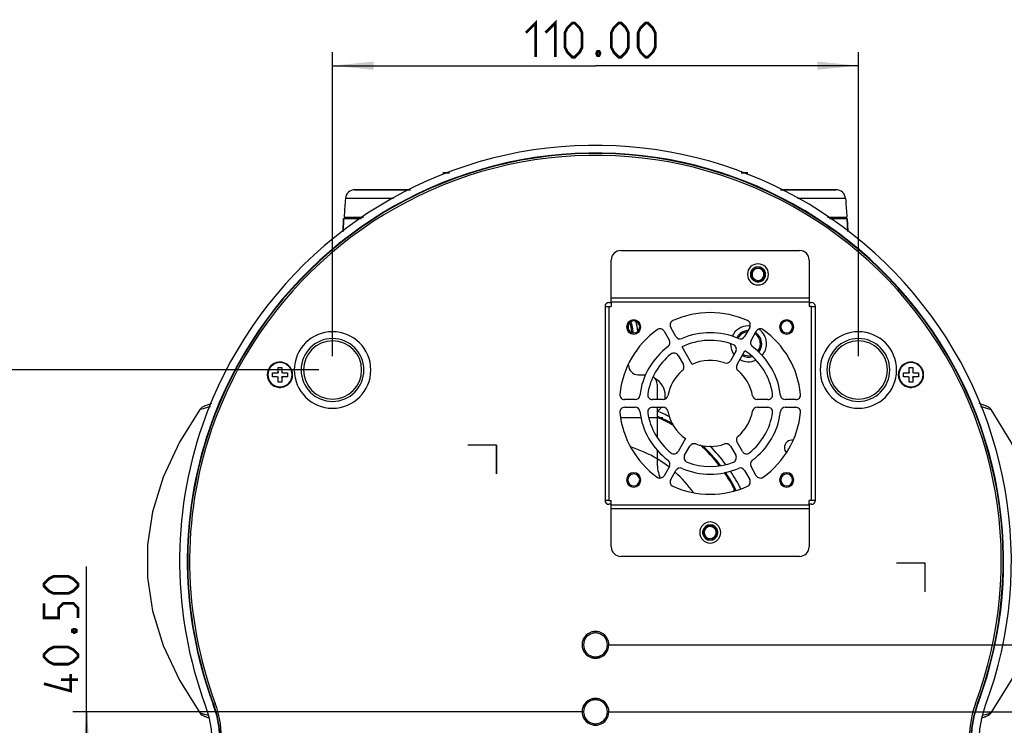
# Model space of a CAD drawing. Extents: x 0 to 420, y 0 to 297.
# Tile 5 of 42: x 59 to 131, y 45 to 96. Entities that reach past the tile are written whole.
import ezdxf

# ---------------------------------------------------------------- set-up
doc = ezdxf.new("R2010")
doc.units = 0
doc.header["$LTSCALE"] = 23.1
doc.layers.get('0').update_dxf_attribs({"linetype": 'CONTINUOUS'})
doc.layers.add('02___PRT_ALL_AXES', color=7, linetype='CONTINUOUS')
doc.layers.add('03___PRT_ALL_CURVES', color=7, linetype='CONTINUOUS')
doc.dimstyles.get("Standard").update_dxf_attribs({"dimtxt": 2.5, "dimasz": 2.5, "dimexe": 1.25, "dimexo": 0.625, "dimtad": 1, "dimcen": 2.5, "dimazin": 3, "dimtfac": 1, "dimtmove": 0, "dimatfit": 3})

# ---------------------------------------------------------------- blocks, each defined once
blk = doc.blocks.new('_FILLED')
at = {"color": 0, "linetype": 'BYBLOCK'}
blk.add_solid([(0, 0), (-1, 0.1), (-1, -0.1)], dxfattribs=at)
blk = doc.blocks.new('*D6')
at = {"color": 2, "linetype": 'CONTINUOUS'}
for p, q in [((81.94, 71.77), (81.94, 94.05)), ((120.44, 71.77), (120.44, 94.05)), ((81.94, 93.05), (101.19, 93.05)), ((120.44, 93.05), (101.19, 93.05))]:
    blk.add_line(p, q, dxfattribs=at)
at = {"color": 2, "linetype": 'CONTINUOUS', "xscale": 3, "yscale": 3, "zscale": 3, "rotation": 180}
blk.add_blockref('_FILLED', (81.94, 93.05), dxfattribs=at)
at = {"color": 2, "linetype": 'CONTINUOUS', "xscale": 3, "yscale": 3, "zscale": 3}
blk.add_blockref('_FILLED', (120.44, 93.05), dxfattribs=at)
blk = doc.blocks.new('*D7')
at = {"color": 2, "linetype": 'CONTINUOUS'}
for p, q in [((80.94, 70.77), (54.68, 70.77)), ((55.68, 70.77), (55.68, 51.17)), ((55.68, 31.57), (55.68, 51.17)), ((80.94, 31.57), (54.68, 31.57))]:
    blk.add_line(p, q, dxfattribs=at)
at = {"color": 2, "linetype": 'CONTINUOUS', "xscale": 3, "yscale": 3, "zscale": 3}
for p, rotation in [((55.68, 70.77), 90), ((55.68, 31.57), 270)]:
    blk.add_blockref('_FILLED', p, dxfattribs=dict(at, rotation=rotation))
blk = doc.blocks.new('*D9')
at = {"color": 2, "linetype": 'CONTINUOUS'}
for p, q in [((63.933, 38.657), (63.933, 56.373)), ((100.19, 45.745), (62.933, 45.745)), ((63.933, 45.745), (63.933, 38.657)), ((63.933, 31.57), (63.933, 38.657)), ((80.94, 31.57), (62.933, 31.57))]:
    blk.add_line(p, q, dxfattribs=at)
at = {"color": 2, "linetype": 'CONTINUOUS', "xscale": 3, "yscale": 3, "zscale": 3}
for p, rotation in [((63.933, 45.745), 90), ((63.933, 31.57), 270)]:
    blk.add_blockref('_FILLED', p, dxfattribs=dict(at, rotation=rotation))
blk = doc.blocks.new('*D10')
at = {"color": 2, "linetype": 'CONTINUOUS'}
for p, q in [((138.782, 50.645), (138.782, 54.645)), ((138.782, 54.645), (138.782, 48.195)), ((102.19, 50.645), (139.782, 50.645)), ((138.782, 36.6), (138.782, 48.195)), ((102.19, 45.745), (139.782, 45.745)), ((138.782, 45.745), (138.782, 36.6))]:
    blk.add_line(p, q, dxfattribs=at)
at = {"color": 2, "linetype": 'CONTINUOUS', "xscale": 3, "yscale": 3, "zscale": 3}
for p, rotation in [((138.782, 50.645), 270), ((138.782, 45.745), 90)]:
    blk.add_blockref('_FILLED', p, dxfattribs=dict(at, rotation=rotation))

msp = doc.modelspace()

# ---------------------------------------------------------------- linework, layer by layer
at = {"color": 7, "linetype": 'CONTINUOUS'}
for p, q in [((90.071, 85.212), (90.105, 85.212)), ((90.071, 85.193), (90.16, 85.193)), ((90.105, 85.212), (90.51, 85.212)), ((111.87, 85.212), (112.275, 85.212)), ((112.195, 85.212), (111.87, 85.212)), ((112.308, 85.212), (112.195, 85.212)), ((112.222, 85.193), (112.323, 85.193)), ((112.275, 85.212), (112.308, 85.212)), ((112.323, 85.193), (112.357, 85.193)), ((83.759, 83.965), (83.579, 83.965)), ((87.64, 83.965), (83.759, 83.965)), ((118.608, 83.965), (114.739, 83.965)), ((118.498, 83.965), (118.608, 83.965)), ((118.621, 83.965), (118.608, 83.965)), ((118.608, 83.965), (118.792, 83.965)), ((118.801, 83.965), (118.621, 83.965)), ((82.752, 81.865), (82.713, 80.906)), ((82.714, 80.906), (82.751, 81.826)), ((82.751, 81.826), (82.752, 81.865)), ((82.752, 81.865), (82.857, 81.865)), ((82.787, 81.97), (82.93, 81.97)), ((82.857, 81.865), (82.857, 81.97)), ((82.857, 81.865), (82.857, 81.97)), ((82.857, 81.865), (84.06, 81.865)), ((82.93, 81.97), (83.219, 81.97)), ((83.219, 81.97), (83.312, 81.97)), ((83.312, 81.97), (83.341, 81.97)), ((83.341, 81.97), (83.345, 81.97)), ((83.345, 81.97), (83.489, 81.97)), ((83.489, 81.97), (84.208, 81.97)), ((118.172, 81.97), (118.755, 81.97)), ((118.319, 81.865), (119.523, 81.865)), ((118.755, 81.97), (118.891, 81.97)), ((118.891, 81.97), (119.034, 81.97)), ((119.034, 81.97), (119.038, 81.97)), ((119.038, 81.97), (119.068, 81.97)), ((119.068, 81.97), (119.161, 81.97)), ((119.161, 81.97), (119.449, 81.97)), ((119.449, 81.97), (119.593, 81.97)), ((119.523, 81.865), (119.523, 81.97)), ((119.523, 81.865), (119.628, 81.865)), ((119.627, 81.865), (119.666, 80.906)), ((119.666, 80.906), (119.628, 81.865)), ((103.045, 79.52), (116.135, 79.52)), ((102.345, 76.02), (102.345, 78.82)), ((116.835, 78.82), (116.835, 76.02)), ((102.17, 75.705), (102.345, 75.705)), ((116.835, 76.02), (102.345, 76.02)), ((102.345, 75.74), (102.345, 76.02)), ((102.345, 75.74), (102.345, 75.425)), ((116.835, 75.74), (102.345, 75.74)), ((116.835, 76.02), (116.835, 75.74)), ((116.835, 75.74), (116.835, 75.425)), ((116.835, 75.705), (117.01, 75.705)), ((101.89, 75.425), (101.89, 61.215)), ((101.89, 75.425), (102.17, 75.425)), ((102.17, 75.425), (102.345, 75.425)), ((102.17, 75.425), (102.17, 61.215)), ((117.01, 75.425), (116.835, 75.425)), ((117.01, 75.425), (117.29, 75.425)), ((117.01, 61.215), (117.01, 75.425)), ((117.29, 61.215), (117.29, 75.425)), ((103.612, 73.92), (103.612, 74.135)), ((103.612, 73.704), (103.612, 73.92)), ((106.213, 73.608), (106.6, 72.937)), ((107.085, 73.217), (106.698, 73.888)), ((112.481, 73.888), (112.094, 73.217)), ((112.579, 72.937), (112.966, 73.608)), ((108.263, 71.177), (107.526, 72.453)), ((111.459, 72.117), (111.069, 71.441)), ((111.554, 71.161), (112.138, 72.173)), ((107.236, 71.837), (107.626, 71.161)), ((77.95, 70.962), (78.09, 70.962)), ((77.95, 70.626), (77.95, 70.962)), ((78.09, 70.962), (78.23, 70.962)), ((78.23, 70.962), (78.23, 70.626)), ((103.612, 71.12), (103.612, 71.224)), ((124.15, 70.962), (124.29, 70.962)), ((124.15, 70.626), (124.15, 70.962)), ((124.29, 70.962), (124.43, 70.962)), ((124.43, 70.962), (124.43, 70.626)), ((77.547, 70.56), (77.883, 70.56)), ((77.547, 70.28), (77.547, 70.56)), ((77.883, 70.28), (77.547, 70.28)), ((77.883, 70.56), (77.95, 70.56)), ((77.883, 70.28), (77.95, 70.28)), ((77.95, 70.626), (77.95, 70.56)), ((77.95, 70.213), (77.95, 70.28)), ((77.95, 69.877), (77.95, 70.213)), ((78.23, 70.626), (78.23, 70.56)), ((78.297, 70.56), (78.23, 70.56)), ((78.23, 70.213), (78.23, 70.28)), ((78.297, 70.28), (78.23, 70.28)), ((78.23, 70.213), (78.23, 69.877)), ((78.297, 70.56), (78.632, 70.56)), ((78.632, 70.28), (78.297, 70.28)), ((78.632, 70.56), (78.632, 70.28)), ((104.312, 70.42), (104.864, 70.42)), ((123.747, 70.56), (124.083, 70.56)), ((123.747, 70.28), (123.747, 70.56)), ((124.083, 70.28), (123.747, 70.28)), ((124.083, 70.56), (124.15, 70.56)), ((124.083, 70.28), (124.15, 70.28)), ((124.15, 70.626), (124.15, 70.56)), ((124.15, 70.213), (124.15, 70.28)), ((124.15, 69.877), (124.15, 70.213)), ((124.43, 70.626), (124.43, 70.56)), ((124.497, 70.56), (124.43, 70.56)), ((124.43, 70.213), (124.43, 70.28)), ((124.497, 70.28), (124.43, 70.28)), ((124.43, 70.213), (124.43, 69.877)), ((124.497, 70.56), (124.832, 70.56)), ((124.832, 70.28), (124.497, 70.28)), ((124.832, 70.56), (124.832, 70.28)), ((78.09, 69.877), (77.95, 69.877)), ((78.23, 69.877), (78.09, 69.877)), ((105.712, 69.72), (105.712, 68.6)), ((124.29, 69.877), (124.15, 69.877)), ((124.43, 69.877), (124.29, 69.877)), ((104.096, 68.6), (103.321, 68.6)), ((106.147, 68.6), (105.366, 68.6)), ((113.813, 68.6), (113.033, 68.6)), ((115.858, 68.6), (115.084, 68.6)), ((72.229, 67.869), (72.229, 67.869)), ((103.321, 68.04), (104.096, 68.04)), ((105.366, 68.04), (106.147, 68.04)), ((105.712, 68.04), (105.712, 65.822)), ((113.033, 68.04), (113.813, 68.04)), ((115.084, 68.04), (115.858, 68.04)), ((129.331, 68.297), (129.293, 68.31)), ((130.151, 67.869), (130.151, 67.869)), ((107.779, 65.742), (107.236, 64.802)), ((105.712, 64.903), (105.712, 63.945)), ((107.721, 64.522), (108.111, 65.198)), ((111.069, 65.198), (111.459, 64.522)), ((111.944, 64.802), (111.554, 65.478)), ((106.6, 63.702), (106.213, 63.031)), ((112.966, 63.031), (112.579, 63.702)), ((106.698, 62.751), (107.085, 63.422)), ((112.094, 63.422), (112.481, 62.751)), ((111.331, 61.912), (111.34, 62.011)), ((102.17, 61.215), (101.89, 61.215)), ((102.17, 61.215), (102.345, 61.215)), ((102.345, 60.935), (102.17, 60.935)), ((102.345, 60.9), (102.345, 61.215)), ((102.345, 60.62), (102.345, 60.9)), ((102.345, 60.9), (116.835, 60.9)), ((102.345, 60.62), (116.835, 60.62)), ((102.345, 57.82), (102.345, 60.62)), ((116.835, 60.9), (116.835, 61.215)), ((117.01, 61.215), (116.835, 61.215)), ((117.01, 60.935), (116.835, 60.935)), ((116.835, 60.9), (116.835, 60.62)), ((116.835, 60.62), (116.835, 57.82)), ((117.29, 61.215), (117.01, 61.215)), ((116.135, 57.12), (103.045, 57.12)), ((73.153, 46.423), (73.184, 46.434)), ((73.153, 46.423), (73.187, 46.311)), ((73.184, 46.434), (73.219, 46.321)), ((129.161, 46.321), (129.195, 46.434)), ((129.193, 46.311), (129.227, 46.423)), ((129.227, 46.423), (129.195, 46.434)), ((72.229, 45.67), (72.229, 45.67)), ((130.151, 45.67), (130.151, 45.67))]:
    msp.add_line(p, q, dxfattribs=at)
at = {"color": 4, "linetype": 'CONTINUOUS'}
for p, q in [((93.955, 65.257), (91.855, 65.257)), ((93.955, 65.257), (93.955, 63.157)), ((93.955, 63.157), (93.955, 65.257)), ((125.34, 56.63), (123.24, 56.63)), ((125.34, 54.53), (125.34, 56.63))]:
    msp.add_line(p, q, dxfattribs=at)
at = {"color": 2, "linetype": 'CONTINUOUS', "const_width": 0.2}
for points in [[(96.1, 95.461), (96.815, 96.175), (96.815, 93.675)], [(97.529, 95.461), (98.243, 96.175), (98.243, 93.675)], [(98.958, 94.39), (98.958, 95.461), (99.136, 95.818), (99.493, 96.175), (99.672, 96.175), (100.029, 95.818), (100.208, 95.461), (100.208, 94.39), (100.029, 94.033), (99.672, 93.675), (99.493, 93.675), (99.136, 94.033), (98.958, 94.39)], [(102.35, 94.39), (102.35, 95.461), (102.529, 95.818), (102.886, 96.175), (103.065, 96.175), (103.422, 95.818), (103.6, 95.461), (103.6, 94.39), (103.422, 94.033), (103.065, 93.675), (102.886, 93.675), (102.529, 94.033), (102.35, 94.39)], [(104.315, 94.39), (104.315, 95.461), (104.493, 95.818), (104.85, 96.175), (105.029, 96.175), (105.386, 95.818), (105.565, 95.461), (105.565, 94.39), (105.386, 94.033), (105.029, 93.675), (104.85, 93.675), (104.493, 94.033), (104.315, 94.39)], [(101.458, 94.092), (101.517, 93.973), (101.517, 93.914), (101.458, 93.794), (101.339, 93.794), (101.279, 93.914), (101.279, 93.973), (101.339, 94.092), (101.458, 94.092)], [(62.593, 54.408), (61.522, 54.408), (61.165, 54.587), (60.808, 54.944), (60.808, 55.123), (61.165, 55.48), (61.522, 55.658), (62.593, 55.658), (62.95, 55.48), (63.308, 55.123), (63.308, 54.944), (62.95, 54.587), (62.593, 54.408)], [(63.308, 52.623), (63.308, 53.337), (62.95, 53.694), (62.236, 53.694), (61.879, 53.337), (61.879, 52.623), (60.808, 52.623), (60.808, 53.694)], [(62.891, 51.73), (63.01, 51.789), (63.069, 51.789), (63.188, 51.73), (63.188, 51.611), (63.069, 51.551), (63.01, 51.551), (62.891, 51.611), (62.891, 51.73)], [(62.593, 49.23), (61.522, 49.23), (61.165, 49.408), (60.808, 49.765), (60.808, 49.944), (61.165, 50.301), (61.522, 50.48), (62.593, 50.48), (62.95, 50.301), (63.308, 49.944), (63.308, 49.765), (62.95, 49.408), (62.593, 49.23)], [(62.772, 48.515), (62.772, 47.265), (60.808, 47.801)], [(63.308, 48.099), (62.058, 48.099)]]:
    msp.add_lwpolyline(points, dxfattribs=at)
at = {"color": 7, "linetype": 'CONTINUOUS'}
for points in [[(90.023, 85.193), (90.057, 85.193), (90.071, 85.193)], [(90.097, 85.212), (90.071, 85.212), (90.071, 85.212)], [(90.51, 85.212), (90.184, 85.212), (90.097, 85.212)], [(90.16, 85.193), (90.329, 85.193), (90.456, 85.193)], [(111.923, 85.193), (112.055, 85.193), (112.222, 85.193)], [(83.579, 83.965), (83.588, 83.965), (83.882, 83.965)], [(83.882, 83.965), (84.585, 83.965), (85.68, 83.965), (87.143, 83.965), (87.64, 83.965)], [(114.739, 83.965), (115.237, 83.965), (116.699, 83.965), (117.795, 83.965), (118.498, 83.965)], [(83.876, 83.317), (83.76, 83.317), (83.351, 83.317), (83.068, 83.317), (82.913, 83.317), (82.881, 83.317)], [(86.4, 83.317), (85.709, 83.317), (84.943, 83.317), (84.292, 83.317), (83.876, 83.317)], [(118.503, 83.317), (118.087, 83.317), (117.436, 83.317), (116.671, 83.317), (115.98, 83.317)], [(119.499, 83.317), (119.467, 83.317), (119.312, 83.317), (119.028, 83.317), (118.619, 83.317), (118.503, 83.317)], [(72.229, 67.87), (70.739, 65.48), (69.543, 62.923), (68.765, 60.394), (68.396, 57.961), (68.396, 55.566), (68.767, 53.134), (69.547, 50.606), (70.745, 48.049), (72.229, 45.669)], [(73.086, 68.31), (73.078, 68.307), (72.986, 68.276), (72.903, 68.247), (72.827, 68.221), (72.759, 68.196), (72.699, 68.174), (72.645, 68.154), (72.597, 68.135), (72.553, 68.117), (72.51, 68.098), (72.463, 68.075), (72.402, 68.038), (72.319, 67.973), (72.229, 67.87)], [(72.229, 67.869), (72.285, 67.894), (72.487, 67.958), (72.851, 68.065), (73, 68.107)], [(130.15, 67.87), (130.071, 67.963), (129.989, 68.03), (129.924, 68.071), (129.874, 68.096), (129.831, 68.115), (129.789, 68.133), (129.742, 68.151), (129.691, 68.171), (129.633, 68.192), (129.568, 68.215), (129.496, 68.24), (129.417, 68.268), (129.331, 68.297)], [(129.38, 68.107), (129.53, 68.065), (129.893, 67.958), (130.095, 67.894), (130.151, 67.869)], [(130.15, 45.669), (131.64, 48.059), (132.837, 50.616), (133.615, 53.145), (133.984, 55.578), (133.983, 57.973), (133.612, 60.405), (132.832, 62.933), (131.635, 65.49), (130.15, 67.87)], [(72.623, 46.228), (72.884, 45.366), (73.044, 44.472), (73.097, 43.572)], [(73.187, 46.311), (73.434, 45.495), (73.605, 44.541), (73.662, 43.574)], [(73.219, 46.321), (73.467, 45.503), (73.638, 44.545), (73.677, 43.891)], [(128.703, 43.891), (128.741, 44.545), (128.913, 45.503), (129.161, 46.321)], [(128.718, 43.574), (128.775, 44.541), (128.945, 45.495), (129.193, 46.311)], [(129.283, 43.572), (129.335, 44.472), (129.495, 45.366), (129.757, 46.228)], [(72.852, 45.474), (72.85, 45.474), (72.486, 45.581), (72.285, 45.645), (72.229, 45.67)], [(72.229, 45.669), (72.309, 45.576), (72.39, 45.509), (72.456, 45.468), (72.505, 45.443), (72.548, 45.424), (72.591, 45.406), (72.637, 45.388), (72.689, 45.368), (72.747, 45.347), (72.812, 45.324), (72.884, 45.299), (72.897, 45.294)], [(129.482, 45.294), (129.552, 45.318), (129.62, 45.343), (129.681, 45.365), (129.735, 45.385), (129.782, 45.404), (129.826, 45.422), (129.869, 45.441), (129.916, 45.464), (129.978, 45.501), (130.061, 45.566), (130.15, 45.669)], [(130.151, 45.67), (130.095, 45.645), (129.893, 45.581), (129.529, 45.474), (129.528, 45.474)]]:
    msp.add_lwpolyline(points, dxfattribs=at)
for centre, radius, start, end in [((101.19, 56.77), 30.45, 339.7454, 160.88778), ((101.19, 56.77), 29.885, 339.7436, 160.87917), ((101.19, 56.77), 29.852, 339.7436, 160.87911), ((101.19, 56.77), 29.715, 339.4991, 161.0363), ((90.071, 85.142), 0.07, 111.74968, 133.5), ((90.071, 85.142), 0.07, 90, 111.74968), ((112.308, 85.142), 0.07, 68.25032, 90), ((112.308, 85.142), 0.07, 46.5, 68.25032), ((83.579, 83.265), 0.7, 89.99992, 175.71332), ((118.801, 83.265), 0.7, 4.28668, 90.00009), ((103.045, 78.82), 0.7, 90, 180), ((116.135, 78.82), 0.7, 0, 90), ((113.09, 77.77), 0.77, 0, 180), ((113.09, 77.77), 0.56, 167.62605, 180), ((113.09, 77.77), 0.56, 12.31832, 167.62605), ((113.09, 77.77), 0.525, 164.99979, 180), ((113.09, 77.77), 0.525, 149.41386, 164.99979), ((113.09, 77.77), 0.525, 35.23035, 149.41386), ((113.09, 77.77), 0.438, 157.36503, 180), ((113.09, 77.77), 0.438, 132.26793, 157.36503), ((113.09, 77.77), 0.438, 44.03829, 132.26793), ((113.09, 77.77), 0.438, 26.42202, 44.03829), ((113.09, 77.77), 0.438, 0, 26.42202), ((113.09, 77.77), 0.525, 17.61576, 35.23035), ((113.09, 77.77), 0.525, 0, 17.61576), ((113.09, 77.77), 0.56, 0, 12.31832), ((113.09, 77.77), 0.77, 180, 360), ((113.09, 77.77), 0.56, 180, 192.31832), ((113.09, 77.77), 0.56, 192.31832, 347.62605), ((113.09, 77.77), 0.525, 180, 197.61576), ((113.09, 77.77), 0.525, 197.61576, 215.23035), ((113.09, 77.77), 0.438, 180, 206.42202), ((113.09, 77.77), 0.525, 215.23035, 329.41386), ((113.09, 77.77), 0.438, 206.42202, 224.03829), ((113.09, 77.77), 0.438, 224.03829, 312.26793), ((113.09, 77.77), 0.438, 312.26793, 337.36503), ((113.09, 77.77), 0.438, 337.36503, 360), ((113.09, 77.77), 0.525, 329.41386, 344.99979), ((113.09, 77.77), 0.525, 344.99979, 360), ((113.09, 77.77), 0.56, 347.62605, 360), ((102.17, 75.425), 0.28, 90, 180), ((117.01, 75.425), 0.28, 0, 90), ((103.99, 73.92), 0.525, 0, 180), ((103.99, 73.92), 0.438, 0, 180), ((102.096, 73.56), 1.845, 0, 23.67109), ((102.096, 73.56), 2.193, 1.03421, 20.67563), ((107.001, 74.063), 0.35, 114.26083, 210), ((109.59, 68.32), 6.65, 65.73917, 114.26083), ((112.178, 74.063), 0.35, 330, 65.73917), ((115.19, 73.92), 0.525, 0, 180), ((115.19, 73.92), 0.438, 0, 180), ((81.94, 70.77), 2.8, 0, 180), ((109.59, 68.32), 6.65, 125.73917, 174.26083), ((103.99, 73.92), 0.525, 180, 360), ((103.99, 73.92), 0.438, 180, 360), ((102.096, 73.56), 1.75, 0, 22.98123), ((102.096, 73.56), 1.75, 358.38613, 360), ((102.096, 73.56), 1.845, 357.69655, 360), ((105.91, 73.433), 0.35, 30, 125.73917), ((112.393, 72.685), 1.318, 90.0602, 155.36038), ((112.393, 72.685), 0.97, 93.02729, 149.98016), ((112.393, 72.685), 0.875, 97.4031, 143.88615), ((112.393, 72.685), 1.318, 85.55948, 90.0602), ((112.393, 72.685), 1.318, 84.49764, 85.55948), ((113.27, 73.433), 0.35, 54.26083, 150), ((112.393, 72.685), 1.318, 44.51816, 54.98325), ((112.393, 72.685), 1.318, 0, 44.51816), ((109.59, 68.32), 6.65, 5.73917, 54.26083), ((115.19, 73.92), 0.525, 180, 360), ((115.19, 73.92), 0.438, 180, 360), ((120.44, 70.77), 2.8, 0, 180), ((81.94, 70.77), 2.3, 0, 180), ((81.94, 70.77), 2.131, 0, 180), ((106.297, 72.762), 0.35, 306.54157, 30), ((107.388, 73.392), 0.35, 210, 293.45843), ((109.59, 68.32), 4.62, 68.48445, 116.5254), ((109.59, 68.32), 5.18, 66.54157, 113.45843), ((112.393, 72.685), 0.97, 149.98016, 153.15854), ((112.393, 72.685), 0.875, 143.88615, 152.48246), ((111.791, 73.392), 0.35, 246.54157, 330), ((112.882, 72.762), 0.35, 150, 233.45843), ((112.393, 72.685), 0.875, 0, 57.68728), ((112.393, 72.685), 0.97, 0, 57.92576), ((120.44, 70.77), 2.3, 0, 180), ((120.44, 70.77), 2.131, 0, 180), ((109.59, 68.32), 5.18, 126.54157, 173.45843), ((112.393, 72.685), 1.318, 180, 216.30778), ((111.156, 72.292), 0.35, 330, 68.48445), ((112.393, 72.685), 0.97, 192.63925, 202.06281), ((109.59, 68.32), 4.62, 8.48445, 56.5254), ((109.59, 68.32), 5.18, 6.54157, 53.45843), ((112.393, 72.685), 0.875, 321.31332, 360), ((112.393, 72.685), 0.97, 321.16666, 360), ((112.393, 72.685), 1.318, 319.18285, 360), ((109.59, 68.32), 4.62, 128.48445, 171.51555), ((106.933, 71.662), 0.35, 30, 128.48445), ((109.59, 68.32), 3.15, 70.36976, 114.90031), ((110.766, 71.616), 0.35, 250.36976, 330), ((112.393, 72.685), 1.318, 241.51263, 294.33432), ((112.393, 72.685), 0.97, 242.07345, 286.69986), ((112.393, 72.685), 0.875, 242.28877, 282.05572), ((78.09, 70.42), 0.927, 94.68788, 265.1862), ((78.09, 70.42), 0.927, 94.65575, 265.22491), ((78.09, 70.42), 0.889, 90, 270), ((78.09, 70.42), 0.927, 90, 94.65575), ((78.09, 70.42), 0.927, 82.09744, 90), ((78.09, 70.42), 0.889, 270, 90), ((78.09, 70.42), 0.927, 277.31743, 82.09744), ((81.94, 70.77), 2.8, 180, 360), ((81.94, 70.77), 2.3, 180, 360), ((81.94, 70.77), 2.131, 180, 360), ((104.312, 71.12), 0.7, 180, 270), ((109.59, 68.32), 3.15, 130.36976, 169.63024), ((107.323, 70.986), 0.35, 310.36976, 30), ((111.857, 70.986), 0.35, 150, 229.63024), ((109.59, 68.32), 3.15, 10.36976, 49.63024), ((120.44, 70.77), 2.8, 180, 360), ((120.44, 70.77), 2.3, 180, 360), ((120.44, 70.77), 2.131, 180, 360), ((124.29, 70.42), 0.927, 94.68788, 265.1862), ((124.29, 70.42), 0.927, 94.65575, 265.22491), ((124.29, 70.42), 0.889, 90, 270), ((124.29, 70.42), 0.927, 90, 94.65575), ((124.29, 70.42), 0.927, 82.09744, 90), ((124.29, 70.42), 0.889, 270, 90), ((124.29, 70.42), 0.927, 277.31743, 82.09744), ((78.09, 70.42), 0.25, 124.098, 145.902), ((78.09, 70.42), 0.25, 214.098, 235.902), ((78.09, 70.42), 0.25, 34.098, 55.902), ((78.09, 70.42), 0.25, 304.098, 325.902), ((105.012, 69.72), 0.7, 0, 54.86552), ((124.29, 70.42), 0.25, 124.098, 145.902), ((124.29, 70.42), 0.25, 214.098, 235.902), ((124.29, 70.42), 0.25, 34.098, 55.902), ((124.29, 70.42), 0.25, 304.098, 325.902), ((78.09, 70.42), 0.927, 265.1862, 270), ((78.09, 70.42), 0.927, 265.22491, 270), ((78.09, 70.42), 0.927, 270, 277.39626), ((78.09, 70.42), 0.927, 270, 277.31743), ((124.29, 70.42), 0.927, 265.1862, 270), ((124.29, 70.42), 0.927, 265.22491, 270), ((124.29, 70.42), 0.927, 270, 277.39626), ((124.29, 70.42), 0.927, 270, 277.31743), ((103.321, 68.95), 0.35, 174.26083, 270), ((104.096, 68.95), 0.35, 270, 353.45843), ((105.366, 68.95), 0.35, 171.51555, 270), ((106.147, 68.95), 0.35, 270, 349.63024), ((113.033, 68.95), 0.35, 190.36976, 270), ((113.813, 68.95), 0.35, 270, 8.48445), ((115.084, 68.95), 0.35, 186.54157, 270), ((115.858, 68.95), 0.35, 270, 5.73917), ((103.321, 67.69), 0.35, 90, 185.73917), ((104.096, 67.69), 0.35, 6.54157, 90), ((105.366, 67.69), 0.35, 90, 188.48445), ((106.147, 67.69), 0.35, 10.36976, 90), ((113.033, 67.69), 0.35, 90, 169.63024), ((113.813, 67.69), 0.35, 351.51555, 90), ((115.084, 67.69), 0.35, 90, 173.45843), ((115.858, 67.69), 0.35, 354.26083, 90), ((109.59, 68.32), 6.65, 185.73917, 234.26083), ((109.59, 68.32), 5.18, 186.54157, 233.45843), ((109.59, 68.32), 4.62, 188.48445, 231.51555), ((101.19, 56.77), 11.533, 60.50605, 66.89601), ((101.19, 56.77), 11.882, 62.76026, 67.59166), ((101.19, 56.77), 11.458, 60.12981, 66.67043), ((109.59, 68.32), 3.15, 190.36976, 234.90031), ((109.59, 68.32), 3.15, 310.36976, 349.63024), ((109.59, 68.32), 4.62, 308.48445, 351.51555), ((109.59, 68.32), 5.18, 306.54157, 353.45843), ((109.59, 68.32), 6.65, 305.73917, 354.26083), ((101.19, 56.77), 30.45, 160.88778, 200.2546), ((101.19, 56.77), 29.885, 161.05709, 200.2564), ((101.19, 56.77), 29.852, 161.05286, 200.2564), ((101.19, 56.77), 29.715, 161.0363, 200.5009), ((101.19, 56.77), 29.885, 160.87917, 161.05709), ((101.19, 56.77), 29.852, 160.87911, 161.05286), ((111.857, 65.653), 0.35, 130.36976, 210), ((108.414, 65.023), 0.35, 70.36976, 150), ((109.59, 68.32), 3.15, 250.36976, 289.63024), ((101.19, 56.77), 11.458, 37.69739, 48.07753), ((101.19, 56.77), 11.533, 37.42768, 47.15047), ((101.19, 56.77), 11.882, 36.61153, 45.15281), ((110.766, 65.023), 0.35, 30, 109.63024), ((106.933, 64.977), 0.35, 231.51555, 330), ((108.024, 64.347), 0.35, 150, 248.48445), ((111.156, 64.347), 0.35, 291.51555, 30), ((112.247, 64.977), 0.35, 210, 308.48445), ((108.512, 63.945), 2.8, 180, 202.87493), ((106.297, 63.877), 0.35, 330, 53.45843), ((107.388, 63.247), 0.35, 66.54157, 150), ((109.59, 68.32), 5.18, 246.54157, 293.45843), ((109.59, 68.32), 4.62, 248.48445, 291.51555), ((111.791, 63.247), 0.35, 30, 113.45843), ((112.882, 63.877), 0.35, 126.54157, 210), ((103.99, 62.72), 0.525, 0, 180), ((103.99, 62.72), 0.525, 180, 360), ((103.99, 62.72), 0.438, 0, 180), ((103.99, 62.72), 0.438, 180, 360), ((105.91, 63.206), 0.35, 234.26083, 330), ((107.001, 62.576), 0.35, 150, 245.73917), ((101.19, 56.77), 11.458, 26.83241, 34.58257), ((101.19, 56.77), 11.533, 26.72872, 34.41137), ((101.19, 56.77), 11.882, 26.49673, 33.75238), ((112.178, 62.576), 0.35, 294.26083, 30), ((113.27, 63.206), 0.35, 210, 305.73917), ((115.19, 62.72), 0.525, 0, 180), ((115.19, 62.72), 0.525, 180, 360), ((115.19, 62.72), 0.438, 0, 180), ((115.19, 62.72), 0.438, 180, 360), ((109.59, 68.32), 6.65, 245.73917, 294.26083), ((102.17, 61.215), 0.28, 180, 270), ((117.01, 61.215), 0.28, 270, 360), ((109.59, 58.87), 0.77, 0, 180), ((109.59, 58.87), 0.56, 12.31832, 167.62605), ((109.59, 58.87), 0.525, 149.41386, 164.99979), ((109.59, 58.87), 0.525, 35.23035, 149.41386), ((109.59, 58.87), 0.438, 132.26793, 157.36503), ((109.59, 58.87), 0.438, 44.03829, 132.26793), ((109.59, 58.87), 0.438, 26.42202, 44.03829), ((109.59, 58.87), 0.525, 17.61576, 35.23035), ((109.59, 58.87), 0.77, 180, 360), ((109.59, 58.87), 0.56, 167.62605, 180), ((109.59, 58.87), 0.56, 180, 192.31832), ((109.59, 58.87), 0.56, 192.31832, 347.62605), ((109.59, 58.87), 0.525, 164.99979, 180), ((109.59, 58.87), 0.525, 180, 197.61576), ((109.59, 58.87), 0.525, 197.61576, 215.23035), ((109.59, 58.87), 0.438, 157.36503, 180), ((109.59, 58.87), 0.438, 180, 206.42202), ((109.59, 58.87), 0.525, 215.23035, 329.41386), ((109.59, 58.87), 0.438, 206.42202, 224.03829), ((109.59, 58.87), 0.438, 224.03829, 312.26793), ((109.59, 58.87), 0.438, 312.26793, 337.36503), ((109.59, 58.87), 0.438, 0, 26.42202), ((109.59, 58.87), 0.438, 337.36503, 360), ((109.59, 58.87), 0.525, 329.41386, 344.99979), ((109.59, 58.87), 0.525, 0, 17.61576), ((109.59, 58.87), 0.525, 344.99979, 360), ((109.59, 58.87), 0.56, 0, 12.31832), ((109.59, 58.87), 0.56, 347.62605, 360), ((103.045, 57.82), 0.7, 180, 270), ((116.135, 57.82), 0.7, 270, 360), ((101.19, 50.645), 0.98, 105.74174, 254.053), ((101.19, 50.645), 0.875, 105.80468, 254.04149), ((101.19, 50.645), 0.98, 90, 105.74174), ((101.19, 50.645), 0.875, 90, 105.80468), ((101.19, 50.645), 0.98, 74.053, 90), ((101.19, 50.645), 0.875, 74.04149, 90), ((101.19, 50.645), 0.875, 285.80468, 74.04149), ((101.19, 50.645), 0.98, 285.74174, 74.053), ((101.19, 50.645), 0.875, 254.04149, 270), ((101.19, 50.645), 0.875, 270, 285.80468), ((101.19, 50.645), 0.98, 254.053, 270), ((101.19, 50.645), 0.98, 270, 285.74174), ((66.767, 43.899), 7.035, 0, 20.5009), ((101.19, 45.745), 0.98, 105.74174, 254.053), ((101.19, 45.745), 0.875, 105.80468, 254.04149), ((101.19, 45.745), 0.98, 90, 105.74174), ((101.19, 45.745), 0.875, 90, 105.80468), ((101.19, 45.745), 0.98, 74.053, 90), ((101.19, 45.745), 0.875, 74.04149, 90), ((101.19, 45.745), 0.875, 285.80468, 74.04149), ((101.19, 45.745), 0.98, 285.74174, 74.053), ((135.612, 43.899), 7.035, 159.4991, 180), ((101.19, 45.745), 0.98, 254.053, 270), ((101.19, 45.745), 0.875, 254.04149, 270), ((101.19, 45.745), 0.875, 270, 285.80468), ((101.19, 45.745), 0.98, 270, 285.74174)]:
    msp.add_arc(centre, radius, start, end, dxfattribs=at)
at = {"layer": '02___PRT_ALL_AXES', "color": 7, "linetype": 'CONTINUOUS'}
for p, q in [((82.751, 81.826), (82.721, 80.911)), ((82.752, 81.865), (82.751, 81.826))]:
    msp.add_line(p, q, dxfattribs=at)
for points in [[(82.881, 83.317), (82.87, 83.167), (82.859, 83.017), (82.848, 82.868), (82.837, 82.718), (82.827, 82.568), (82.816, 82.419), (82.806, 82.269), (82.796, 82.119), (82.787, 81.97)], [(119.499, 83.317), (119.51, 83.167), (119.521, 83.017), (119.532, 82.868), (119.542, 82.718), (119.553, 82.568), (119.563, 82.419), (119.573, 82.269), (119.583, 82.119), (119.593, 81.97)]]:
    msp.add_lwpolyline(points, dxfattribs=at)
for start, end in [(82.4454, 180), (180, 221.6936)]:
    msp.add_arc((115.587, 65.082), 0.56, start, end, dxfattribs=at)
at = {"layer": '03___PRT_ALL_CURVES', "color": 4, "linetype": 'CONTINUOUS'}
for p, q in [((104.528, 67.27), (103.035, 67.27)), ((105.712, 67.27), (105.104, 67.27)), ((106.13, 67.27), (105.712, 67.27))]:
    msp.add_line(p, q, dxfattribs=at)
for centre, radius, start, end in [((104.903, 68.897), 1.4, 0, 60.89972), ((104.903, 68.897), 1.4, 348.91777, 360), ((104.903, 68.897), 1.4, 305.2988, 322.2221), ((101.19, 56.77), 8.75, 58.87398, 72.87563), ((101.19, 56.77), 8.75, 52.02452, 58.87398), ((101.19, 56.77), 8.75, 34.99174, 48.26332)]:
    msp.add_arc(centre, radius, start, end, dxfattribs=at)

# ---------------------------------------------------------------- dimensions: what is measured, and where the dimension line sits
at = {"color": 2, "linetype": 'CONTINUOUS'}
for base, p1, p2, angle, picture, middle in [((81.94, 93.05), (120.44, 71.77), (81.94, 71.77), 180, '*D6', (96.1, 93.675)), ((55.68, 31.57), (80.94, 70.77), (80.94, 31.57), 270, '*D7', (55.055, 46.08)), ((63.932543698, 31.569507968), (100.189765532, 45.744507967), (80.939765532, 31.569507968), 270, '*D9', (63.307543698, 47.265466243)), ((138.782, 50.645), (102.19, 45.745), (102.19, 50.645), 90, '*D10', (138.157, 36.6))]:
    dim = msp.add_linear_dim(base=base, p1=p1, p2=p2, angle=angle, dimstyle='Standard', dxfattribs=at)
    dim.commit()
    dim.dimension.update_dxf_attribs({"geometry": picture, "text_midpoint": middle, "dimtype": 128})

doc.saveas('drawing.dxf')
